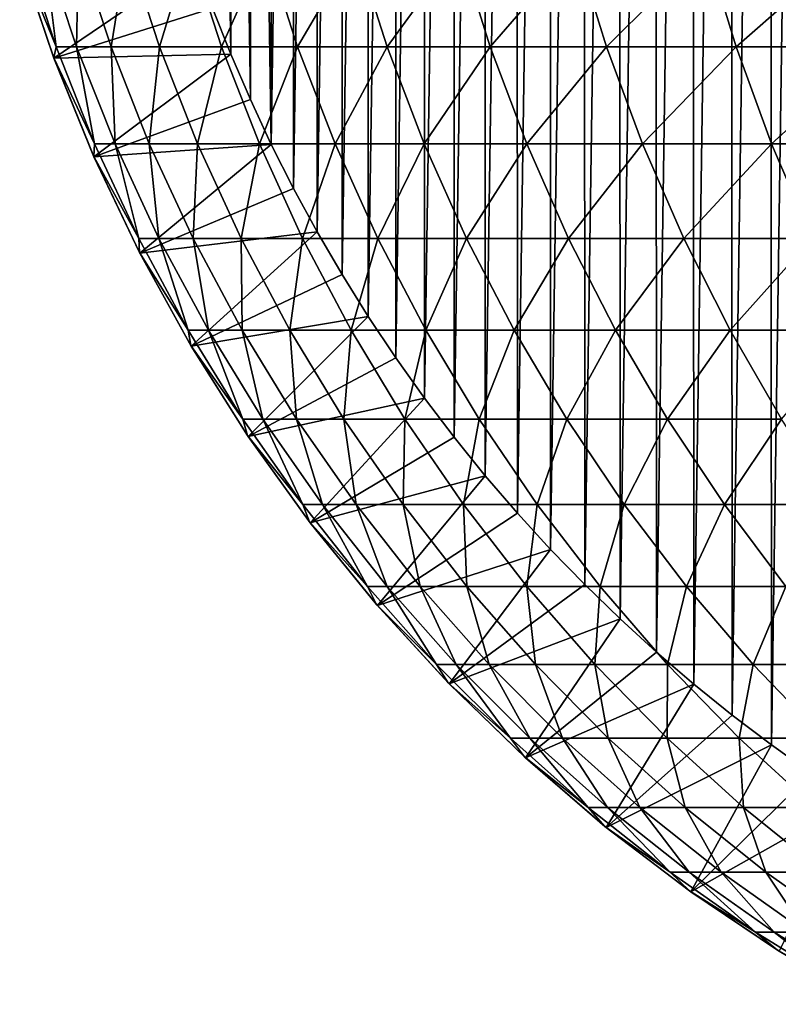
# Model space of a CAD drawing. Header units: metres. Extents: x -410 to 15, y -15 to 15.
# Tile 1 of 256: x -409.8 to -405.47, y -8.98 to -3.35. Entities that reach past the tile are written whole.
import ezdxf

# ---------------------------------------------------------------- set-up
doc = ezdxf.new("R2010")
doc.units = ezdxf.units.M
doc.layers.add('solid_508382', color=7, linetype='CONTINUOUS')

msp = doc.modelspace()

# ---------------------------------------------------------------- linework, layer by layer
at = {"layer": 'solid_508382'}
for points in [[(-405.515686, 7.487229, 95.374649), (-405.287354, 7.650189, 95.374649), (-405.506348, -7.494106, 95.374649)], [(-405.287354, 7.650189, 95.374649), (-405.277161, -7.657224, 95.374649), (-405.506348, -7.494106, 95.374649)], [(-405.738922, 7.317533, 95.374649), (-405.515686, 7.487229, 95.374649), (-405.730469, -7.324149, 95.374649)], [(-405.515686, 7.487229, 95.374649), (-405.506348, -7.494106, 95.374649), (-405.730469, -7.324149, 95.374649)], [(-405.957062, 7.141059, 95.374649), (-405.738922, 7.317533, 95.374649), (-405.949524, -7.147337, 95.374649)], [(-405.738922, 7.317533, 95.374649), (-405.730469, -7.324149, 95.374649), (-405.949524, -7.147337, 95.374649)], [(-406.169708, 6.958184, 95.374649), (-405.957062, 7.141059, 95.374649), (-406.163025, -6.964104, 95.374649)], [(-405.957062, 7.141059, 95.374649), (-405.949524, -7.147337, 95.374649), (-406.163025, -6.964104, 95.374649)], [(-406.376862, 6.768831, 95.374649), (-406.169708, 6.958184, 95.374649), (-406.371002, -6.774351, 95.374649)], [(-406.169708, 6.958184, 95.374649), (-406.163025, -6.964104, 95.374649), (-406.371002, -6.774351, 95.374649)], [(-406.578217, 6.573333, 95.374649), (-406.376862, 6.768831, 95.374649), (-406.573029, -6.578511, 95.374649)], [(-406.376862, 6.768831, 95.374649), (-406.371002, -6.774351, 95.374649), (-406.573029, -6.578511, 95.374649)], [(-406.77359, 6.371799, 95.374649), (-406.578217, 6.573333, 95.374649), (-406.76889, -6.376801, 95.374649)], [(-406.578217, 6.573333, 95.374649), (-406.573029, -6.578511, 95.374649), (-406.76889, -6.376801, 95.374649)], [(-406.962952, 6.164317, 95.374649), (-406.77359, 6.371799, 95.374649), (-406.958649, -6.169188, 95.374649)], [(-406.77359, 6.371799, 95.374649), (-406.76889, -6.376801, 95.374649), (-406.958649, -6.169188, 95.374649)], [(-407.145966, 5.951176, 95.374649), (-406.962952, 6.164317, 95.374649), (-407.14212, -5.955812, 95.374649)], [(-406.962952, 6.164317, 95.374649), (-406.958649, -6.169188, 95.374649), (-407.14212, -5.955812, 95.374649)], [(-407.322693, 5.732312, 95.374649), (-407.145966, 5.951176, 95.374649), (-407.319336, -5.736642, 95.374649)], [(-407.145966, 5.951176, 95.374649), (-407.14212, -5.955812, 95.374649), (-407.319336, -5.736642, 95.374649)], [(-407.492737, 5.508214, 95.374649), (-407.322693, 5.732312, 95.374649), (-407.489899, -5.512059, 95.374649)], [(-407.322693, 5.732312, 95.374649), (-407.319336, -5.736642, 95.374649), (-407.489899, -5.512059, 95.374649)], [(-407.656097, 5.27879, 95.374649), (-407.492737, 5.508214, 95.374649), (-407.653931, -5.281909, 95.374649)], [(-407.492737, 5.508214, 95.374649), (-407.489899, -5.512059, 95.374649), (-407.653931, -5.281909, 95.374649)], [(-407.812469, 5.044495, 95.374649), (-407.656097, 5.27879, 95.374649), (-407.810944, -5.046824, 95.374649)], [(-407.656097, 5.27879, 95.374649), (-407.653931, -5.281909, 95.374649), (-407.810944, -5.046824, 95.374649)], [(-407.961639, 4.805609, 95.374649), (-407.812469, 5.044495, 95.374649), (-407.960693, -4.807172, 95.374649)], [(-407.812469, 5.044495, 95.374649), (-407.810944, -5.046824, 95.374649), (-407.960693, -4.807172, 95.374649)], [(-408.103607, 4.562155, 95.374649), (-407.961639, 4.805609, 95.374649), (-408.103119, -4.56298, 95.374649)], [(-407.961639, 4.805609, 95.374649), (-407.960693, -4.807172, 95.374649), (-408.103119, -4.56298, 95.374649)], [(-408.238037, 4.314623, 95.374649), (-408.103607, 4.562155, 95.374649), (-408.237915, -4.31491, 95.374649)], [(-408.103607, 4.562155, 95.374649), (-408.103119, -4.56298, 95.374649), (-408.237915, -4.31491, 95.374649)], [(-408.238037, 4.314623, 95.374649), (-408.237915, -4.31491, 95.374649), (-408.365112, -4.062843, 95.374649)], [(-408.365051, 4.062919, 95.374649), (-408.238037, 4.314623, 95.374649), (-408.365112, -4.062843, 95.374649)], [(-408.484436, 3.807307, 95.374649), (-408.365051, 4.062919, 95.374649), (-408.365112, -4.062843, 95.374649)], [(-408.596283, 3.547566, 95.374649), (-408.484436, 3.807307, 95.374649), (-408.484589, -3.80699, 95.374649)], [(-408.484436, 3.807307, 95.374649), (-408.365112, -4.062843, 95.374649), (-408.484589, -3.80699, 95.374649)], [(-408.700226, 3.284441, 95.374649), (-408.596283, 3.547566, 95.374649), (-408.596436, -3.54713, 95.374649)], [(-408.596283, 3.547566, 95.374649), (-408.484589, -3.80699, 95.374649), (-408.596436, -3.54713, 95.374649)], [(-408.700226, 3.284441, 95.374649), (-408.596436, -3.54713, 95.374649), (-408.700409, -3.283984, 95.374649)], [(-409.803101, -2.993582, 113.374649), (-409.594849, -3.505707, 115.29081), (-409.782257, -2.939733, 115.29805)], [(-409.782257, -2.939733, 115.29805), (-409.594849, -3.505707, 115.29081), (-409.664795, -2.939733, 117.296349)], [(-409.664795, -2.939733, 117.296349), (-409.477844, -3.505707, 117.281586), (-409.467163, -2.939733, 119.288307)], [(-409.594849, -3.505707, 115.29081), (-409.477844, -3.505707, 117.281586), (-409.664795, -2.939733, 117.296349)], [(-409.477844, -3.505707, 117.281586), (-409.280945, -3.505707, 119.266045), (-409.467163, -2.939733, 119.288307)], [(-409.467163, -2.939733, 119.288307), (-409.280945, -3.505707, 119.266045), (-409.189667, -2.939733, 121.270729)], [(-409.280945, -3.505707, 119.266045), (-409.004486, -3.505707, 121.241005), (-409.189667, -2.939733, 121.270729)], [(-409.189667, -2.939733, 121.270729), (-409.004486, -3.505707, 121.241005), (-408.832764, -2.939733, 123.240395)], [(-409.004486, -3.505707, 121.241005), (-408.648926, -3.505707, 123.203255), (-408.832764, -2.939733, 123.240395)], [(-408.832764, -2.939733, 123.240395), (-408.648926, -3.505707, 123.203255), (-408.397034, -2.939733, 125.194138)], [(-408.648926, -3.505707, 123.203255), (-408.214844, -3.505707, 125.149643), (-408.397034, -2.939733, 125.194138)], [(-408.397034, -2.939733, 125.194138), (-408.214844, -3.505707, 125.149643), (-407.883148, -2.939733, 127.128799)], [(-408.214844, -3.505707, 125.149643), (-407.702881, -3.505707, 127.077019), (-407.883148, -2.939733, 127.128799)], [(-407.883148, -2.939733, 127.128799), (-407.702881, -3.505707, 127.077019), (-407.291962, -2.939733, 129.041245)], [(-407.702881, -3.505707, 127.077019), (-407.113922, -3.505707, 128.982269), (-407.291962, -2.939733, 129.041245)], [(-407.291962, -2.939733, 129.041245), (-407.113922, -3.505707, 128.982269), (-406.62442, -2.939733, 130.928406)], [(-407.113922, -3.505707, 128.982269), (-406.448914, -3.505707, 130.862335), (-406.62442, -2.939733, 130.928406)], [(-406.62442, -2.939733, 130.928406), (-406.448914, -3.505707, 130.862335), (-405.881622, -2.939733, 132.787231)], [(-406.448914, -3.505707, 130.862335), (-405.708893, -3.505707, 132.714157), (-405.881622, -2.939733, 132.787231)], [(-405.881622, -2.939733, 132.787231), (-405.708893, -3.505707, 132.714157), (-405.064758, -2.939733, 134.614716)], [(-405.708893, -3.505707, 132.714157), (-404.895111, -3.505707, 134.53476), (-405.064758, -2.939733, 134.614716)], [(-409.803284, -2.992983, 96.32515), (-409.608185, -3.570019, 96.32515), (-409.803101, -2.993582, 113.374649)], [(-409.803284, -2.992983, 96.32515), (-408.796143, -3.018105, 95.374649), (-409.608185, -3.570019, 96.32515)], [(-409.803101, -2.993582, 113.374649), (-409.608551, -3.569067, 113.374649), (-409.594849, -3.505707, 115.29081)], [(-409.608185, -3.570019, 96.32515), (-409.608551, -3.569067, 113.374649), (-409.803101, -2.993582, 113.374649)], [(-409.608185, -3.570019, 96.32515), (-408.796143, -3.018105, 95.374649), (-408.700409, -3.283984, 95.374649)], [(-409.608185, -3.570019, 96.32515), (-408.700409, -3.283984, 95.374649), (-408.596436, -3.54713, 95.374649)], [(-409.608551, -3.569067, 113.374649), (-409.374878, -4.059818, 115.28231), (-409.594849, -3.505707, 115.29081)], [(-409.594849, -3.505707, 115.29081), (-409.374878, -4.059818, 115.28231), (-409.477844, -3.505707, 117.281586)], [(-409.477844, -3.505707, 117.281586), (-409.258392, -4.059818, 117.264252), (-409.280945, -3.505707, 119.266045)], [(-409.374878, -4.059818, 115.28231), (-409.258392, -4.059818, 117.264252), (-409.477844, -3.505707, 117.281586)], [(-409.280945, -3.505707, 119.266045), (-409.062378, -4.059818, 119.239922), (-409.004486, -3.505707, 121.241005)], [(-409.258392, -4.059818, 117.264252), (-409.062378, -4.059818, 119.239922), (-409.280945, -3.505707, 119.266045)], [(-409.062378, -4.059818, 119.239922), (-408.78714, -4.059818, 121.206116), (-409.004486, -3.505707, 121.241005)], [(-409.004486, -3.505707, 121.241005), (-408.78714, -4.059818, 121.206116), (-408.648926, -3.505707, 123.203255)], [(-408.78714, -4.059818, 121.206116), (-408.433167, -4.059818, 123.15966), (-408.648926, -3.505707, 123.203255)], [(-408.648926, -3.505707, 123.203255), (-408.433167, -4.059818, 123.15966), (-408.214844, -3.505707, 125.149643)], [(-408.433167, -4.059818, 123.15966), (-408.000977, -4.059818, 125.09742), (-408.214844, -3.505707, 125.149643)], [(-408.214844, -3.505707, 125.149643), (-408.000977, -4.059818, 125.09742), (-407.702881, -3.505707, 127.077019)], [(-408.000977, -4.059818, 125.09742), (-407.491302, -4.059818, 127.016243), (-407.702881, -3.505707, 127.077019)], [(-407.702881, -3.505707, 127.077019), (-407.491302, -4.059818, 127.016243), (-407.113922, -3.505707, 128.982269)], [(-407.491302, -4.059818, 127.016243), (-406.904968, -4.059818, 128.913055), (-407.113922, -3.505707, 128.982269)], [(-407.113922, -3.505707, 128.982269), (-406.904968, -4.059818, 128.913055), (-406.448914, -3.505707, 130.862335)], [(-406.904968, -4.059818, 128.913055), (-406.242889, -4.059818, 130.784775), (-406.448914, -3.505707, 130.862335)], [(-406.448914, -3.505707, 130.862335), (-406.242889, -4.059818, 130.784775), (-405.708893, -3.505707, 132.714157)], [(-406.242889, -4.059818, 130.784775), (-405.506165, -4.059818, 132.628372), (-405.708893, -3.505707, 132.714157)], [(-405.708893, -3.505707, 132.714157), (-405.506165, -4.059818, 132.628372), (-404.895111, -3.505707, 134.53476)], [(-405.506165, -4.059818, 132.628372), (-404.695984, -4.059818, 134.440903), (-404.895111, -3.505707, 134.53476)], [(-409.608551, -3.569067, 113.374649), (-409.380249, -4.132015, 113.374649), (-409.374878, -4.059818, 115.28231)], [(-409.608185, -3.570019, 96.32515), (-409.380249, -4.132015, 113.374649), (-409.608551, -3.569067, 113.374649)], [(-409.608185, -3.570019, 96.32515), (-408.596436, -3.54713, 95.374649), (-409.379089, -4.134613, 96.32515)], [(-409.608185, -3.570019, 96.32515), (-409.379089, -4.134613, 96.32515), (-409.380249, -4.132015, 113.374649)], [(-409.379089, -4.134613, 96.32515), (-408.596436, -3.54713, 95.374649), (-408.484589, -3.80699, 95.374649)], [(-409.379089, -4.134613, 96.32515), (-408.484589, -3.80699, 95.374649), (-408.365112, -4.062843, 95.374649)], [(-409.380249, -4.132015, 113.374649), (-409.123077, -4.600192, 115.272583), (-409.374878, -4.059818, 115.28231)], [(-409.379089, -4.134613, 96.32515), (-408.365112, -4.062843, 95.374649), (-409.117401, -4.683511, 96.32515)], [(-409.374878, -4.059818, 115.28231), (-409.123077, -4.600192, 115.272583), (-409.258392, -4.059818, 117.264252)], [(-409.258392, -4.059818, 117.264252), (-409.007172, -4.600192, 117.244423), (-409.062378, -4.059818, 119.239922)], [(-409.123077, -4.600192, 115.272583), (-409.007172, -4.600192, 117.244423), (-409.258392, -4.059818, 117.264252)], [(-409.117401, -4.683511, 96.32515), (-408.365112, -4.062843, 95.374649), (-408.237915, -4.31491, 95.374649)], [(-409.062378, -4.059818, 119.239922), (-408.812164, -4.600192, 119.210007), (-408.78714, -4.059818, 121.206116)], [(-409.007172, -4.600192, 117.244423), (-408.812164, -4.600192, 119.210007), (-409.062378, -4.059818, 119.239922)], [(-408.812164, -4.600192, 119.210007), (-408.538361, -4.600192, 121.166176), (-408.78714, -4.059818, 121.206116)], [(-408.78714, -4.059818, 121.206116), (-408.538361, -4.600192, 121.166176), (-408.433167, -4.059818, 123.15966)], [(-408.538361, -4.600192, 121.166176), (-408.186157, -4.600192, 123.109764), (-408.433167, -4.059818, 123.15966)], [(-408.433167, -4.059818, 123.15966), (-408.186157, -4.600192, 123.109764), (-408.000977, -4.059818, 125.09742)], [(-408.186157, -4.600192, 123.109764), (-407.756195, -4.600192, 125.037636), (-408.000977, -4.059818, 125.09742)], [(-408.000977, -4.059818, 125.09742), (-407.756195, -4.600192, 125.037636), (-407.491302, -4.059818, 127.016243)], [(-407.756195, -4.600192, 125.037636), (-407.249115, -4.600192, 126.946678), (-407.491302, -4.059818, 127.016243)], [(-407.491302, -4.059818, 127.016243), (-407.249115, -4.600192, 126.946678), (-406.904968, -4.059818, 128.913055)], [(-407.249115, -4.600192, 126.946678), (-406.665771, -4.600192, 128.833817), (-406.904968, -4.059818, 128.913055)], [(-406.904968, -4.059818, 128.913055), (-406.665771, -4.600192, 128.833817), (-406.242889, -4.059818, 130.784775)], [(-406.665771, -4.600192, 128.833817), (-406.00708, -4.600192, 130.695984), (-406.242889, -4.059818, 130.784775)], [(-406.242889, -4.059818, 130.784775), (-406.00708, -4.600192, 130.695984), (-405.506165, -4.059818, 132.628372)], [(-406.00708, -4.600192, 130.695984), (-405.274109, -4.600192, 132.530197), (-405.506165, -4.059818, 132.628372)], [(-405.506165, -4.059818, 132.628372), (-405.274109, -4.600192, 132.530197), (-404.695984, -4.059818, 134.440903)], [(-409.380249, -4.132015, 113.374649), (-409.118988, -4.680449, 113.374649), (-409.123077, -4.600192, 115.272583)], [(-409.379089, -4.134613, 96.32515), (-409.118988, -4.680449, 113.374649), (-409.380249, -4.132015, 113.374649)], [(-409.379089, -4.134613, 96.32515), (-409.117401, -4.683511, 96.32515), (-409.118988, -4.680449, 113.374649)], [(-409.117401, -4.683511, 96.32515), (-408.237915, -4.31491, 95.374649), (-408.103119, -4.56298, 95.374649)], [(-409.123077, -4.600192, 115.272583), (-408.840332, -5.125, 115.261658), (-409.007172, -4.600192, 117.244423)], [(-409.118988, -4.680449, 113.374649), (-408.840332, -5.125, 115.261658), (-409.123077, -4.600192, 115.272583)], [(-409.117401, -4.683511, 96.32515), (-408.103119, -4.56298, 95.374649), (-408.823456, -5.216243, 96.32515)], [(-409.007172, -4.600192, 117.244423), (-408.725098, -5.125, 117.222145), (-408.812164, -4.600192, 119.210007)], [(-408.840332, -5.125, 115.261658), (-408.725098, -5.125, 117.222145), (-409.007172, -4.600192, 117.244423)], [(-408.823456, -5.216243, 96.32515), (-408.103119, -4.56298, 95.374649), (-407.960693, -4.807172, 95.374649)], [(-408.812164, -4.600192, 119.210007), (-408.531189, -5.125, 119.176414), (-408.538361, -4.600192, 121.166176)], [(-408.725098, -5.125, 117.222145), (-408.531189, -5.125, 119.176414), (-408.812164, -4.600192, 119.210007)], [(-408.538361, -4.600192, 121.166176), (-408.258942, -5.125, 121.121323), (-408.186157, -4.600192, 123.109764)], [(-408.531189, -5.125, 119.176414), (-408.258942, -5.125, 121.121323), (-408.538361, -4.600192, 121.166176)], [(-408.258942, -5.125, 121.121323), (-407.908813, -5.125, 123.053726), (-408.186157, -4.600192, 123.109764)], [(-408.186157, -4.600192, 123.109764), (-407.908813, -5.125, 123.053726), (-407.756195, -4.600192, 125.037636)], [(-407.908813, -5.125, 123.053726), (-407.481293, -5.125, 124.970497), (-407.756195, -4.600192, 125.037636)], [(-407.756195, -4.600192, 125.037636), (-407.481293, -5.125, 124.970497), (-407.249115, -4.600192, 126.946678)], [(-407.481293, -5.125, 124.970497), (-406.977142, -5.125, 126.868553), (-407.249115, -4.600192, 126.946678)], [(-407.249115, -4.600192, 126.946678), (-406.977142, -5.125, 126.868553), (-406.665771, -4.600192, 128.833817)], [(-406.977142, -5.125, 126.868553), (-406.397156, -5.125, 128.744827), (-406.665771, -4.600192, 128.833817)], [(-406.665771, -4.600192, 128.833817), (-406.397156, -5.125, 128.744827), (-406.00708, -4.600192, 130.695984)], [(-406.397156, -5.125, 128.744827), (-405.742249, -5.125, 130.596283), (-406.00708, -4.600192, 130.695984)], [(-406.00708, -4.600192, 130.695984), (-405.742249, -5.125, 130.596283), (-405.274109, -4.600192, 132.530197)], [(-405.742249, -5.125, 130.596283), (-405.013489, -5.125, 132.419922), (-405.274109, -4.600192, 132.530197)], [(-409.118988, -4.680449, 113.374649), (-408.825684, -5.212444, 113.374649), (-408.840332, -5.125, 115.261658)], [(-409.117401, -4.683511, 96.32515), (-408.825684, -5.212444, 113.374649), (-409.118988, -4.680449, 113.374649)], [(-409.117401, -4.683511, 96.32515), (-408.823456, -5.216243, 96.32515), (-408.825684, -5.212444, 113.374649)], [(-408.823456, -5.216243, 96.32515), (-407.960693, -4.807172, 95.374649), (-407.810944, -5.046824, 95.374649)], [(-408.823456, -5.216243, 96.32515), (-407.810944, -5.046824, 95.374649), (-408.497986, -5.731187, 96.32515)], [(-408.497986, -5.731187, 96.32515), (-407.810944, -5.046824, 95.374649), (-407.653931, -5.281909, 95.374649)], [(-408.840332, -5.125, 115.261658), (-408.527557, -5.632467, 115.249573), (-408.725098, -5.125, 117.222145)], [(-408.825684, -5.212444, 113.374649), (-408.527557, -5.632467, 115.249573), (-408.840332, -5.125, 115.261658)], [(-408.725098, -5.125, 117.222145), (-408.413055, -5.632467, 117.197502), (-408.531189, -5.125, 119.176414)], [(-408.527557, -5.632467, 115.249573), (-408.413055, -5.632467, 117.197502), (-408.725098, -5.125, 117.222145)], [(-408.531189, -5.125, 119.176414), (-408.220398, -5.632467, 119.139259), (-408.258942, -5.125, 121.121323)], [(-408.413055, -5.632467, 117.197502), (-408.220398, -5.632467, 119.139259), (-408.531189, -5.125, 119.176414)], [(-408.258942, -5.125, 121.121323), (-407.94989, -5.632467, 121.071716), (-407.908813, -5.125, 123.053726)], [(-408.220398, -5.632467, 119.139259), (-407.94989, -5.632467, 121.071716), (-408.258942, -5.125, 121.121323)], [(-407.94989, -5.632467, 121.071716), (-407.60199, -5.632467, 122.991737), (-407.908813, -5.125, 123.053726)], [(-407.908813, -5.125, 123.053726), (-407.60199, -5.632467, 122.991737), (-407.481293, -5.125, 124.970497)], [(-407.60199, -5.632467, 122.991737), (-407.177216, -5.632467, 124.89624), (-407.481293, -5.125, 124.970497)], [(-407.481293, -5.125, 124.970497), (-407.177216, -5.632467, 124.89624), (-406.977142, -5.125, 126.868553)], [(-407.177216, -5.632467, 124.89624), (-406.6763, -5.632467, 126.782135), (-406.977142, -5.125, 126.868553)], [(-406.977142, -5.125, 126.868553), (-406.6763, -5.632467, 126.782135), (-406.397156, -5.125, 128.744827)], [(-406.6763, -5.632467, 126.782135), (-406.100006, -5.632467, 128.646393), (-406.397156, -5.125, 128.744827)], [(-406.397156, -5.125, 128.744827), (-406.100006, -5.632467, 128.646393), (-405.742249, -5.125, 130.596283)], [(-406.100006, -5.632467, 128.646393), (-405.44931, -5.632467, 130.485992), (-405.742249, -5.125, 130.596283)], [(-405.742249, -5.125, 130.596283), (-405.44931, -5.632467, 130.485992), (-405.013489, -5.125, 132.419922)], [(-408.825684, -5.212444, 113.374649), (-408.501404, -5.72613, 113.374649), (-408.527557, -5.632467, 115.249573)], [(-408.823456, -5.216243, 96.32515), (-408.501404, -5.72613, 113.374649), (-408.825684, -5.212444, 113.374649)], [(-408.823456, -5.216243, 96.32515), (-408.497986, -5.731187, 96.32515), (-408.501404, -5.72613, 113.374649)], [(-408.497986, -5.731187, 96.32515), (-407.653931, -5.281909, 95.374649), (-407.489899, -5.512059, 95.374649)], [(-408.497986, -5.731187, 96.32515), (-407.489899, -5.512059, 95.374649), (-408.142548, -6.225871, 96.32515)], [(-408.142548, -6.225871, 96.32515), (-407.489899, -5.512059, 95.374649), (-407.319336, -5.736642, 95.374649)], [(-408.527557, -5.632467, 115.249573), (-408.185822, -6.120875, 115.236374), (-408.413055, -5.632467, 117.197502)], [(-408.501404, -5.72613, 113.374649), (-408.185822, -6.120875, 115.236374), (-408.527557, -5.632467, 115.249573)], [(-408.413055, -5.632467, 117.197502), (-408.072113, -6.120875, 117.170586), (-408.220398, -5.632467, 119.139259)], [(-408.185822, -6.120875, 115.236374), (-408.072113, -6.120875, 117.170586), (-408.413055, -5.632467, 117.197502)], [(-408.220398, -5.632467, 119.139259), (-407.880829, -6.120875, 119.098671), (-407.94989, -5.632467, 121.071716)], [(-408.072113, -6.120875, 117.170586), (-407.880829, -6.120875, 119.098671), (-408.220398, -5.632467, 119.139259)], [(-407.94989, -5.632467, 121.071716), (-407.612244, -6.120875, 121.017509), (-407.60199, -5.632467, 122.991737)], [(-407.880829, -6.120875, 119.098671), (-407.612244, -6.120875, 121.017509), (-407.94989, -5.632467, 121.071716)], [(-407.612244, -6.120875, 121.017509), (-407.266785, -6.120875, 122.924019), (-407.60199, -5.632467, 122.991737)], [(-407.60199, -5.632467, 122.991737), (-407.266785, -6.120875, 122.924019), (-407.177216, -5.632467, 124.89624)], [(-407.266785, -6.120875, 122.924019), (-406.845001, -6.120875, 124.815102), (-407.177216, -5.632467, 124.89624)], [(-407.177216, -5.632467, 124.89624), (-406.845001, -6.120875, 124.815102), (-406.6763, -5.632467, 126.782135)], [(-406.845001, -6.120875, 124.815102), (-406.347595, -6.120875, 126.687721), (-406.6763, -5.632467, 126.782135)], [(-406.6763, -5.632467, 126.782135), (-406.347595, -6.120875, 126.687721), (-406.100006, -5.632467, 128.646393)], [(-406.347595, -6.120875, 126.687721), (-405.775391, -6.120875, 128.538849), (-406.100006, -5.632467, 128.646393)], [(-406.100006, -5.632467, 128.646393), (-405.775391, -6.120875, 128.538849), (-405.44931, -5.632467, 130.485992)], [(-405.775391, -6.120875, 128.538849), (-405.129242, -6.120875, 130.365494), (-405.44931, -5.632467, 130.485992)], [(-408.501404, -5.72613, 113.374649), (-408.147247, -6.219701, 113.374649), (-408.185822, -6.120875, 115.236374)], [(-408.497986, -5.731187, 96.32515), (-408.147247, -6.219701, 113.374649), (-408.501404, -5.72613, 113.374649)], [(-408.497986, -5.731187, 96.32515), (-408.142548, -6.225871, 96.32515), (-408.147247, -6.219701, 113.374649)], [(-408.142548, -6.225871, 96.32515), (-407.319336, -5.736642, 95.374649), (-407.14212, -5.955812, 95.374649)], [(-408.142548, -6.225871, 96.32515), (-407.14212, -5.955812, 95.374649), (-407.758942, -6.697844, 96.32515)], [(-407.758942, -6.697844, 96.32515), (-407.14212, -5.955812, 95.374649), (-406.958649, -6.169188, 95.374649)], [(-408.185822, -6.120875, 115.236374), (-407.816284, -6.588573, 115.222092), (-408.072113, -6.120875, 117.170586)], [(-408.147247, -6.219701, 113.374649), (-407.816284, -6.588573, 115.222092), (-408.185822, -6.120875, 115.236374)], [(-408.072113, -6.120875, 117.170586), (-407.703461, -6.588573, 117.141472), (-407.880829, -6.120875, 119.098671)], [(-407.816284, -6.588573, 115.222092), (-407.703461, -6.588573, 117.141472), (-408.072113, -6.120875, 117.170586)], [(-407.880829, -6.120875, 119.098671), (-407.513641, -6.588573, 119.054771), (-407.612244, -6.120875, 121.017509)], [(-407.703461, -6.588573, 117.141472), (-407.513641, -6.588573, 119.054771), (-407.880829, -6.120875, 119.098671)], [(-407.612244, -6.120875, 121.017509), (-407.247101, -6.588573, 120.9589), (-407.266785, -6.120875, 122.924019)], [(-407.513641, -6.588573, 119.054771), (-407.247101, -6.588573, 120.9589), (-407.612244, -6.120875, 121.017509)], [(-407.266785, -6.120875, 122.924019), (-406.904297, -6.588573, 122.850784), (-406.845001, -6.120875, 124.815102)], [(-407.247101, -6.588573, 120.9589), (-406.904297, -6.588573, 122.850784), (-407.266785, -6.120875, 122.924019)], [(-406.904297, -6.588573, 122.850784), (-406.485748, -6.588573, 124.727371), (-406.845001, -6.120875, 124.815102)], [(-406.845001, -6.120875, 124.815102), (-406.485748, -6.588573, 124.727371), (-406.347595, -6.120875, 126.687721)], [(-406.485748, -6.588573, 124.727371), (-405.992157, -6.588573, 126.585625), (-406.347595, -6.120875, 126.687721)], [(-406.347595, -6.120875, 126.687721), (-405.992157, -6.588573, 126.585625), (-405.775391, -6.120875, 128.538849)], [(-405.992157, -6.588573, 126.585625), (-405.424347, -6.588573, 128.422562), (-405.775391, -6.120875, 128.538849)], [(-405.775391, -6.120875, 128.538849), (-405.424347, -6.588573, 128.422562), (-405.129242, -6.120875, 130.365494)], [(-407.758942, -6.697844, 96.32515), (-406.958649, -6.169188, 95.374649), (-406.76889, -6.376801, 95.374649)], [(-408.147247, -6.219701, 113.374649), (-407.764496, -6.691427, 113.374649), (-407.816284, -6.588573, 115.222092)], [(-408.142548, -6.225871, 96.32515), (-407.764496, -6.691427, 113.374649), (-408.147247, -6.219701, 113.374649)], [(-408.142548, -6.225871, 96.32515), (-407.758942, -6.697844, 96.32515), (-407.764496, -6.691427, 113.374649)], [(-407.758942, -6.697844, 96.32515), (-406.76889, -6.376801, 95.374649), (-407.348724, -7.145544, 96.32515)], [(-407.348724, -7.145544, 96.32515), (-406.76889, -6.376801, 95.374649), (-406.573029, -6.578511, 95.374649)], [(-407.348724, -7.145544, 96.32515), (-406.573029, -6.578511, 95.374649), (-406.371002, -6.774351, 95.374649)], [(-407.816284, -6.588573, 115.222092), (-407.420197, -7.033977, 115.206787), (-407.703461, -6.588573, 117.141472)], [(-407.764496, -6.691427, 113.374649), (-407.420197, -7.033977, 115.206787), (-407.816284, -6.588573, 115.222092)], [(-407.703461, -6.588573, 117.141472), (-407.308319, -7.033977, 117.110268), (-407.513641, -6.588573, 119.054771)], [(-407.420197, -7.033977, 115.206787), (-407.308319, -7.033977, 117.110268), (-407.703461, -6.588573, 117.141472)], [(-407.513641, -6.588573, 119.054771), (-407.120056, -7.033977, 119.007721), (-407.247101, -6.588573, 120.9589)], [(-407.308319, -7.033977, 117.110268), (-407.120056, -7.033977, 119.007721), (-407.513641, -6.588573, 119.054771)], [(-407.247101, -6.588573, 120.9589), (-406.855743, -7.033977, 120.89608), (-406.904297, -6.588573, 122.850784)], [(-407.120056, -7.033977, 119.007721), (-406.855743, -7.033977, 120.89608), (-407.247101, -6.588573, 120.9589)], [(-406.904297, -6.588573, 122.850784), (-406.515778, -7.033977, 122.772285), (-406.485748, -6.588573, 124.727371)], [(-406.855743, -7.033977, 120.89608), (-406.515778, -7.033977, 122.772285), (-406.904297, -6.588573, 122.850784)], [(-406.515778, -7.033977, 122.772285), (-406.100708, -7.033977, 124.633331), (-406.485748, -6.588573, 124.727371)], [(-406.485748, -6.588573, 124.727371), (-406.100708, -7.033977, 124.633331), (-405.992157, -6.588573, 126.585625)], [(-406.100708, -7.033977, 124.633331), (-405.611206, -7.033977, 126.476196), (-405.992157, -6.588573, 126.585625)], [(-405.992157, -6.588573, 126.585625), (-405.611206, -7.033977, 126.476196), (-405.424347, -6.588573, 128.422562)], [(-405.611206, -7.033977, 126.476196), (-405.048065, -7.033977, 128.297913), (-405.424347, -6.588573, 128.422562)], [(-407.764496, -6.691427, 113.374649), (-407.354462, -7.139648, 113.374649), (-407.420197, -7.033977, 115.206787)], [(-407.758942, -6.697844, 96.32515), (-407.354462, -7.139648, 113.374649), (-407.764496, -6.691427, 113.374649)], [(-407.758942, -6.697844, 96.32515), (-407.348724, -7.145544, 96.32515), (-407.354462, -7.139648, 113.374649)], [(-407.348724, -7.145544, 96.32515), (-406.371002, -6.774351, 95.374649), (-406.912079, -7.568725, 96.32515)], [(-406.912079, -7.568725, 96.32515), (-406.371002, -6.774351, 95.374649), (-406.163025, -6.964104, 95.374649)], [(-406.912079, -7.568725, 96.32515), (-406.163025, -6.964104, 95.374649), (-405.949524, -7.147337, 95.374649)], [(-407.420197, -7.033977, 115.206787), (-406.998901, -7.45558, 115.190514), (-407.308319, -7.033977, 117.110268)], [(-407.354462, -7.139648, 113.374649), (-406.998901, -7.45558, 115.190514), (-407.420197, -7.033977, 115.206787)], [(-407.308319, -7.033977, 117.110268), (-406.888031, -7.45558, 117.07708), (-407.120056, -7.033977, 119.007721)], [(-406.998901, -7.45558, 115.190514), (-406.888031, -7.45558, 117.07708), (-407.308319, -7.033977, 117.110268)], [(-407.120056, -7.033977, 119.007721), (-406.701447, -7.45558, 118.957672), (-406.855743, -7.033977, 120.89608)], [(-406.888031, -7.45558, 117.07708), (-406.701447, -7.45558, 118.957672), (-407.120056, -7.033977, 119.007721)], [(-406.855743, -7.033977, 120.89608), (-406.439453, -7.45558, 120.829254), (-406.515778, -7.033977, 122.772285)], [(-406.701447, -7.45558, 118.957672), (-406.439453, -7.45558, 120.829254), (-406.855743, -7.033977, 120.89608)], [(-406.515778, -7.033977, 122.772285), (-406.102509, -7.45558, 122.688797), (-406.100708, -7.033977, 124.633331)], [(-406.439453, -7.45558, 120.829254), (-406.102509, -7.45558, 122.688797), (-406.515778, -7.033977, 122.772285)], [(-406.102509, -7.45558, 122.688797), (-405.691132, -7.45558, 124.533302), (-406.100708, -7.033977, 124.633331)], [(-406.100708, -7.033977, 124.633331), (-405.691132, -7.45558, 124.533302), (-405.611206, -7.033977, 126.476196)], [(-405.691132, -7.45558, 124.533302), (-405.205994, -7.45558, 126.359795), (-405.611206, -7.033977, 126.476196)], [(-405.611206, -7.033977, 126.476196), (-405.205994, -7.45558, 126.359795), (-405.048065, -7.033977, 128.297913)], [(-407.354462, -7.139648, 113.374649), (-406.918579, -7.562791, 113.374649), (-406.998901, -7.45558, 115.190514)], [(-407.348724, -7.145544, 96.32515), (-406.918579, -7.562791, 113.374649), (-407.354462, -7.139648, 113.374649)], [(-407.348724, -7.145544, 96.32515), (-406.912079, -7.568725, 96.32515), (-406.918579, -7.562791, 113.374649)], [(-406.912079, -7.568725, 96.32515), (-405.949524, -7.147337, 95.374649), (-406.450958, -7.965405, 96.32515)], [(-406.450958, -7.965405, 96.32515), (-405.949524, -7.147337, 95.374649), (-405.730469, -7.324149, 95.374649)], [(-406.450958, -7.965405, 96.32515), (-405.730469, -7.324149, 95.374649), (-405.506348, -7.494106, 95.374649)], [(-406.998901, -7.45558, 115.190514), (-406.553833, -7.851955, 115.173317), (-406.888031, -7.45558, 117.07708)], [(-406.918579, -7.562791, 113.374649), (-406.553833, -7.851955, 115.173317), (-406.998901, -7.45558, 115.190514)], [(-406.888031, -7.45558, 117.07708), (-406.444, -7.851955, 117.042023), (-406.701447, -7.45558, 118.957672)], [(-406.553833, -7.851955, 115.173317), (-406.444, -7.851955, 117.042023), (-406.888031, -7.45558, 117.07708)], [(-406.701447, -7.45558, 118.957672), (-406.259186, -7.851955, 118.904808), (-406.439453, -7.45558, 120.829254)], [(-406.444, -7.851955, 117.042023), (-406.259186, -7.851955, 118.904808), (-406.701447, -7.45558, 118.957672)], [(-406.439453, -7.45558, 120.829254), (-405.999695, -7.851955, 120.758659), (-406.102509, -7.45558, 122.688797)], [(-406.259186, -7.851955, 118.904808), (-405.999695, -7.851955, 120.758659), (-406.439453, -7.45558, 120.829254)], [(-406.102509, -7.45558, 122.688797), (-405.665924, -7.851955, 122.600594), (-405.691132, -7.45558, 124.533302)], [(-405.999695, -7.851955, 120.758659), (-405.665924, -7.851955, 122.600594), (-406.102509, -7.45558, 122.688797)], [(-405.691132, -7.45558, 124.533302), (-405.258453, -7.851955, 124.427635), (-405.205994, -7.45558, 126.359795)], [(-405.665924, -7.851955, 122.600594), (-405.258453, -7.851955, 124.427635), (-405.691132, -7.45558, 124.533302)], [(-406.450958, -7.965405, 96.32515), (-405.506348, -7.494106, 95.374649), (-405.967407, -8.333814, 96.32515)], [(-405.967407, -8.333814, 96.32515), (-405.506348, -7.494106, 95.374649), (-405.277161, -7.657224, 95.374649)], [(-406.918579, -7.562791, 113.374649), (-406.458405, -7.95937, 113.374649), (-406.553833, -7.851955, 115.173317)], [(-406.912079, -7.568725, 96.32515), (-406.458405, -7.95937, 113.374649), (-406.918579, -7.562791, 113.374649)], [(-406.912079, -7.568725, 96.32515), (-406.450958, -7.965405, 96.32515), (-406.458405, -7.95937, 113.374649)], [(-405.967407, -8.333814, 96.32515), (-405.277161, -7.657224, 95.374649), (-405.043152, -7.813328, 95.374649)], [(-405.967407, -8.333814, 96.32515), (-405.043152, -7.813328, 95.374649), (-405.463287, -8.672663, 96.32515)], [(-406.553833, -7.851955, 115.173317), (-406.086487, -8.221763, 115.155258), (-406.444, -7.851955, 117.042023)], [(-406.458405, -7.95937, 113.374649), (-406.086487, -8.221763, 115.155258), (-406.553833, -7.851955, 115.173317)], [(-406.444, -7.851955, 117.042023), (-405.977753, -8.221763, 117.005203), (-406.259186, -7.851955, 118.904808)], [(-406.086487, -8.221763, 115.155258), (-405.977753, -8.221763, 117.005203), (-406.444, -7.851955, 117.042023)], [(-406.259186, -7.851955, 118.904808), (-405.7948, -8.221763, 118.849289), (-405.999695, -7.851955, 120.758659)], [(-405.977753, -8.221763, 117.005203), (-405.7948, -8.221763, 118.849289), (-406.259186, -7.851955, 118.904808)], [(-405.999695, -7.851955, 120.758659), (-405.537903, -8.221763, 120.684532), (-405.665924, -7.851955, 122.600594)], [(-405.7948, -8.221763, 118.849289), (-405.537903, -8.221763, 120.684532), (-405.999695, -7.851955, 120.758659)], [(-405.665924, -7.851955, 122.600594), (-405.207489, -8.221763, 122.50798), (-405.258453, -7.851955, 124.427635)], [(-405.537903, -8.221763, 120.684532), (-405.207489, -8.221763, 122.50798), (-405.665924, -7.851955, 122.600594)], [(-406.458405, -7.95937, 113.374649), (-405.975525, -8.327991, 113.374649), (-406.086487, -8.221763, 115.155258)], [(-406.450958, -7.965405, 96.32515), (-405.975525, -8.327991, 113.374649), (-406.458405, -7.95937, 113.374649)], [(-406.450958, -7.965405, 96.32515), (-405.967407, -8.333814, 96.32515), (-405.975525, -8.327991, 113.374649)], [(-406.086487, -8.221763, 115.155258), (-405.59845, -8.56375, 115.136406), (-405.977753, -8.221763, 117.005203)], [(-405.975525, -8.327991, 113.374649), (-405.59845, -8.56375, 115.136406), (-406.086487, -8.221763, 115.155258)], [(-405.977753, -8.221763, 117.005203), (-405.490875, -8.56375, 116.966759), (-405.7948, -8.221763, 118.849289)], [(-405.59845, -8.56375, 115.136406), (-405.490875, -8.56375, 116.966759), (-405.977753, -8.221763, 117.005203)], [(-405.7948, -8.221763, 118.849289), (-405.309845, -8.56375, 118.791313), (-405.537903, -8.221763, 120.684532)], [(-405.490875, -8.56375, 116.966759), (-405.309845, -8.56375, 118.791313), (-405.7948, -8.221763, 118.849289)], [(-405.537903, -8.221763, 120.684532), (-405.055664, -8.56375, 120.607124), (-405.207489, -8.221763, 122.50798)], [(-405.309845, -8.56375, 118.791313), (-405.055664, -8.56375, 120.607124), (-405.537903, -8.221763, 120.684532)], [(-405.975525, -8.327991, 113.374649), (-405.47168, -8.667359, 113.374649), (-405.59845, -8.56375, 115.136406)], [(-405.967407, -8.333814, 96.32515), (-405.47168, -8.667359, 113.374649), (-405.975525, -8.327991, 113.374649)], [(-405.967407, -8.333814, 96.32515), (-405.463287, -8.672663, 96.32515), (-405.47168, -8.667359, 113.374649)], [(-405.59845, -8.56375, 115.136406), (-405.09137, -8.87676, 115.116814), (-405.490875, -8.56375, 116.966759)], [(-405.47168, -8.667359, 113.374649), (-405.09137, -8.87676, 115.116814), (-405.59845, -8.56375, 115.136406)], [(-405.490875, -8.56375, 116.966759), (-404.984985, -8.87676, 116.926811), (-405.309845, -8.56375, 118.791313)], [(-405.09137, -8.87676, 115.116814), (-404.984985, -8.87676, 116.926811), (-405.490875, -8.56375, 116.966759)], [(-405.47168, -8.667359, 113.374649), (-404.948608, -8.976283, 113.374649), (-405.09137, -8.87676, 115.116814)], [(-405.463287, -8.672663, 96.32515), (-404.948608, -8.976283, 113.374649), (-405.47168, -8.667359, 113.374649)]]:
    msp.add_3dface(points, dxfattribs=at)

doc.saveas('drawing.dxf')
